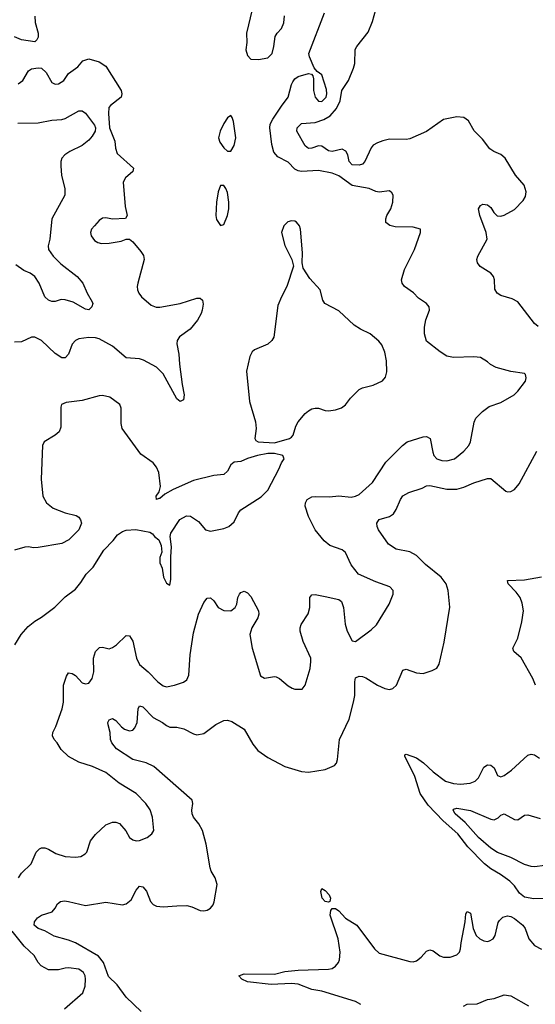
# Model space of a CAD drawing. Header units: inches. Extents: x 1954678 to 2060271, y 904822 to 1016299.
# Tile 235 of 256: x 1986220 to 1989274, y 971382 to 977209. Entities that reach past the tile are written whole.
import ezdxf

# ---------------------------------------------------------------- set-up
doc = ezdxf.new("R2010")
doc.units = ezdxf.units.IN
doc.header["$MEASUREMENT"] = 0
doc.layers.add('B9987', color=7, linetype='Continuous')

msp = doc.modelspace()

# ---------------------------------------------------------------- linework, layer by layer
at = {"layer": 'B9987', "color": 5}
for points, elevation in [([(1986310.2, 977230), (1986312.3, 977192.3), (1986330.5, 977129.5), (1986330, 977106), (1986322, 977090), (1986310, 977078), (1986230, 977089.4), (1986190, 977107)], 640), ([(1986213.3, 972130), (1986230, 972158), (1986287.7, 972212.3), (1986318.7, 972281.3), (1986337.7, 972302.3), (1986350, 972308.5), (1986370, 972307), (1986390, 972300.3), (1986433.7, 972273.7), (1986490, 972256), (1986550, 972251.8), (1986582.7, 972257.3), (1986608.1, 972271.9), (1986616.9, 972283.1), (1986639.6, 972350), (1986670, 972387.7), (1986730, 972444.9), (1986770, 972459.3), (1986790, 972460.5), (1986812.3, 972452.3), (1986848.8, 972408.8), (1986870.6, 972370), (1986890, 972354.9), (1986910, 972348.7), (1986930, 972350.4), (1986976, 972370), (1987003.7, 972390), (1987014.5, 972410), (1987007.1, 972490), (1986992.8, 972532.8), (1986967.8, 972570), (1986910, 972629.6), (1986810, 972689.7), (1986730, 972753.5), (1986652.3, 972790), (1986570, 972814), (1986510, 972848.3), (1986465.1, 972890), (1986442, 972930), (1986423.7, 972950), (1986414.5, 972970), (1986415.6, 972990), (1986434.2, 973025.8), (1986472.4, 973130), (1986479.7, 973170), (1986479.2, 973270), (1986496.6, 973323.4), (1986510, 973342.8), (1986530, 973340.5), (1986550, 973328.2), (1986590, 973285.3), (1986610, 973279.5), (1986630, 973283), (1986649.5, 973310), (1986658.4, 973350), (1986656.9, 973430), (1986670, 973470.6), (1986693.4, 973493.4), (1986710, 973496.3), (1986750, 973485.5), (1986770, 973492.7), (1986793.6, 973510), (1986850, 973565.5), (1986870, 973562), (1986890, 973530.7), (1986911.1, 973430), (1986930, 973393.7), (1986980.3, 973350), (1987037.6, 973290), (1987070, 973266.5), (1987090, 973261.3), (1987137.2, 973270), (1987190, 973287.6), (1987210, 973302.4), (1987221.5, 973330), (1987230.8, 973450), (1987250, 973581), (1987278.7, 973690), (1987310, 973760.5), (1987330, 973784.9), (1987350, 973787.3), (1987370.3, 973770.3), (1987394.8, 973730), (1987430, 973713), (1987470, 973710.6), (1987497, 973730), (1987507, 973750), (1987512.3, 973790), (1987521.2, 973810), (1987530, 973818.8), (1987550, 973827.3), (1987570, 973817.3), (1987590, 973796.3), (1987634.9, 973710), (1987637.1, 973690), (1987630.5, 973670), (1987595.8, 973610), (1987583.7, 973570), (1987597.1, 973490), (1987646.6, 973326.6), (1987670, 973312.4), (1987730, 973322.4), (1987739.5, 973319.5), (1987758.8, 973310), (1987810, 973266.8), (1987833.7, 973253.7), (1987850, 973246.8), (1987893.6, 973246.4), (1987910, 973271.3), (1987929.6, 973330), (1987940.5, 973370), (1987945.1, 973410), (1987943.7, 973430), (1987899.5, 973530), (1987882, 973590), (1987880.9, 973610), (1987887, 973630), (1987928.1, 973691.9), (1987937.6, 973730), (1987939.3, 973790), (1987950, 973806), (1987970, 973807.7), (1988030, 973796.4), (1988110, 973777.1), (1988125.5, 973765.5), (1988138.9, 973730), (1988147.6, 973632.4), (1988160.2, 973590), (1988190, 973533.4), (1988210, 973528.4), (1988302.2, 973597.8), (1988332.7, 973627.3), (1988408.2, 973750), (1988432.7, 973810), (1988432.7, 973830), (1988412.7, 973852.7), (1988330, 973881.5), (1988227.2, 973927.2), (1988183.3, 973983.3), (1988150, 974056.2), (1988130, 974071.5), (1988057.6, 974097.6), (1988024.1, 974124.1), (1987971.1, 974190), (1987929.8, 974269.8), (1987911.6, 974330), (1987913.6, 974350), (1987922, 974370), (1987950, 974384.9), (1987970, 974387.2), (1988055.3, 974384.7), (1988110, 974390.4), (1988184.2, 974384.2), (1988210, 974388.5), (1988230, 974398.6), (1988309.7, 974470), (1988389.6, 974590), (1988486.9, 974690), (1988515.6, 974710), (1988610, 974739.7), (1988630, 974742), (1988652, 974730), (1988666.3, 974650), (1988673.1, 974630), (1988691, 974611), (1988720.5, 974600.5), (1988750, 974598.2), (1988795.1, 974610), (1988850, 974655.6), (1988879.7, 974690), (1988891, 974710), (1988911.8, 974828.2), (1988922, 974850), (1988960.7, 974890), (1989000.8, 974919.2), (1989070, 974944.4), (1989147.8, 974990), (1989169.6, 975010), (1989215.1, 975070), (1989219.6, 975090), (1989215.1, 975110), (1989210, 975114.5), (1989130, 975127.6), (1989042, 975150), (1989007.9, 975167.9), (1988990, 975185.2), (1988950, 975209.2), (1988910, 975213.2), (1988790, 975209.4), (1988750, 975218.4), (1988710, 975242.9), (1988630, 975307), (1988618.3, 975350), (1988617.7, 975390), (1988626.2, 975433.8), (1988647.6, 975490), (1988645.1, 975510), (1988629.4, 975530), (1988581.8, 975561.8), (1988552.5, 975592.5), (1988499.5, 975630), (1988484.5, 975650), (1988480.7, 975670), (1988498.4, 975730), (1988558.9, 975850), (1988593.2, 975950), (1988594, 975970), (1988550, 975980.7), (1988444.2, 975984.2), (1988412, 975992), (1988389.5, 976009.5), (1988389.3, 976030), (1988395.1, 976050), (1988417.6, 976090), (1988429.6, 976130), (1988432, 976170), (1988424.5, 976184.5), (1988410, 976197.2), (1988350, 976187.6), (1988330, 976191.6), (1988290, 976211.1), (1988190, 976228.7), (1988110, 976285.7), (1988070, 976301.4), (1987990, 976315.8), (1987890, 976309.9), (1987870, 976314), (1987850, 976325.6), (1987810, 976366.8), (1987750, 976397.2), (1987725.2, 976425.2), (1987712.8, 976470), (1987702.4, 976570), (1987704.5, 976590), (1987719.4, 976620.6), (1987770, 976697.8), (1987810.6, 976750), (1987830, 976824.9), (1987838.3, 976841.7), (1987850, 976859.5), (1987870, 976874), (1987930, 976890.6), (1987947.5, 976887.5), (1987956.3, 976876.3), (1987959.9, 976859.9), (1987960.9, 976790), (1987971, 976750), (1987990, 976726.6), (1988010, 976725.1), (1988034.8, 976750), (1988039.2, 976770), (1988036.7, 976796.7), (1988010, 976882), (1987982.7, 976902.7), (1987964.1, 976924.1), (1987935.8, 976990), (1987932.6, 977010), (1988025, 977250)], 640), ([(1987598, 977270), (1987563.8, 977130), (1987565.2, 977074.8), (1987560.5, 977030), (1987570, 976998), (1987590, 976976), (1987634.6, 976974.6), (1987690, 976983.1), (1987715.1, 977010), (1987725.7, 977050), (1987733.3, 977110), (1987744.5, 977130), (1987770, 977156.3), (1987784.7, 977190), (1987788, 977232)], 660), ([(1989290, 975393.6), (1989270, 975411.6), (1989170, 975539.5), (1989137.1, 975557.1), (1989070, 975576.3), (1989047.6, 975590), (1989033.7, 975613.7), (1989031.7, 975670), (1989026.2, 975690), (1989009.8, 975709.8), (1988947.7, 975747.7), (1988931.6, 975770), (1988927.8, 975790), (1988933.6, 975810), (1988989.6, 975910), (1988982.6, 975950), (1988945.1, 976050), (1988937.2, 976090), (1988948.7, 976110), (1988962.5, 976117.5), (1988990, 976114.4), (1989010, 976097.1), (1989028.2, 976068.2), (1989048.5, 976048.5), (1989070, 976045.8), (1989090, 976051.5), (1989150, 976086.5), (1989201.3, 976138.7), (1989216.8, 976163.2), (1989219.7, 976190), (1989207.2, 976230), (1989155.8, 976290), (1989096.1, 976390), (1989070, 976410.8), (1989028.3, 976428.3), (1989004.3, 976444.3), (1988961.8, 976501.8), (1988911, 976551), (1988878.8, 976610), (1988851.3, 976630), (1988810, 976634.6), (1988730, 976618.7), (1988630, 976546.9), (1988530, 976504), (1988510, 976500.4), (1988410, 976502.2), (1988370, 976493.2), (1988339.4, 976480.6), (1988314.3, 976465.7), (1988301.5, 976450), (1988264, 976370), (1988250, 976355.1), (1988230, 976348.4), (1988189.7, 976350), (1988171.1, 976370), (1988162.9, 976410), (1988151.3, 976431.3), (1988130, 976442.4), (1988070, 976428.8), (1988050, 976434), (1988010, 976461.5), (1987990, 976463.2), (1987950, 976448.3), (1987930, 976446), (1987910, 976462.6), (1987862.3, 976550), (1987863, 976570), (1987890, 976594.9), (1987970, 976600.1), (1988022.2, 976617.8), (1988059.3, 976640.7), (1988097.2, 976682.8), (1988119, 976730), (1988128.4, 976790), (1988167, 976850), (1988198, 976922), (1988204.7, 976950), (1988208, 977032), (1988216.5, 977050), (1988284, 977136), (1988310, 977198.4), (1988328.8, 977268.8)], 620), ([(1986212, 976830), (1986238.7, 976850), (1986272.7, 976907.3), (1986290, 976918), (1986330, 976924.4), (1986350, 976923), (1986377.3, 976897.3), (1986410, 976837.1), (1986430, 976827), (1986450, 976830.4), (1986482, 976850), (1986509.4, 976890), (1986564.5, 976930), (1986594.8, 976965.2), (1986630, 976978), (1986690, 976959.1), (1986730, 976933.4), (1986820.3, 976790), (1986825.7, 976770), (1986820.3, 976750), (1986757.8, 976702.2), (1986749, 976690), (1986745.2, 976654.8), (1986752.5, 976570), (1986783.2, 976490), (1986788, 976448), (1986797.4, 976417.4), (1986894, 976330), (1986890.8, 976310), (1986847.3, 976272.7), (1986832.5, 976247.5), (1986844.2, 976104.2), (1986857.3, 976050), (1986846.8, 976033.2), (1986770, 976029.6), (1986730, 976035.8), (1986710, 976034.3), (1986690, 976021.6), (1986662.4, 975990), (1986646, 975970), (1986639.5, 975950), (1986644.2, 975930), (1986663.4, 975903.4), (1986682.8, 975890), (1986704.9, 975884.9), (1986750, 975886.7), (1986820.7, 975899.3), (1986850, 975910.8), (1986870, 975910.8), (1986890, 975894), (1986938, 975838), (1986953.6, 975813.6), (1986956.9, 975790), (1986919.5, 975650), (1986915.8, 975630), (1986918.4, 975610), (1986926.7, 975590), (1986942.4, 975570), (1986998.8, 975518.8), (1987028.3, 975508.3), (1987050, 975507.1), (1987170.7, 975529.3), (1987270, 975560.3), (1987290, 975560.4), (1987303, 975550), (1987306.4, 975526.4), (1987300.2, 975490), (1987295, 975470), (1987273.4, 975430), (1987230, 975377.7), (1987167.6, 975332.4), (1987153.4, 975310), (1987151.1, 975290), (1987162, 975230), (1987166.3, 975170), (1987181.6, 975050), (1987194, 974990), (1987190, 974959), (1987170, 974949.3), (1987150, 974965.2), (1987070, 975112.8), (1987030, 975153.5), (1986953.5, 975193.5), (1986930, 975201.4), (1986850, 975208.4), (1986770, 975276.4), (1986690, 975319.8), (1986670, 975325.8), (1986630, 975327.6), (1986570, 975319.7), (1986550, 975311.5), (1986530.2, 975289.8), (1986510, 975229.4), (1986490, 975207.8), (1986470, 975207.8), (1986430, 975234.3), (1986350, 975311), (1986310, 975329.7), (1986290, 975329.7), (1986230, 975303.5), (1986190, 975301.7)], 640), ([(1986210, 976596.4), (1986330, 976599.7), (1986410, 976614.3), (1986470, 976618), (1986490, 976624.9), (1986570.4, 976670.4), (1986590, 976670.4), (1986610, 976656.4), (1986664.2, 976584.2), (1986670.1, 976570), (1986667.8, 976550), (1986650, 976519.5), (1986630, 976497), (1986590, 976465.3), (1986516.9, 976430), (1986487.1, 976410), (1986469.2, 976390), (1986463.2, 976370), (1986463.2, 976343.2), (1986468.5, 976288.5), (1986488.4, 976208.4), (1986487.2, 976170), (1986410.3, 976029.7), (1986398.3, 975910), (1986388, 975870), (1986390.2, 975850), (1986418.6, 975810), (1986464.2, 975764.2), (1986560.5, 975690), (1986594.9, 975650), (1986620.8, 975590), (1986650, 975538.8), (1986652.4, 975530), (1986647.4, 975510), (1986630, 975491.2), (1986610, 975496), (1986536.6, 975536.7), (1986490, 975551.6), (1986466, 975554), (1986430, 975542.4), (1986410, 975541.3), (1986390, 975549.7), (1986369.8, 975570), (1986335.3, 975650), (1986308.9, 975690), (1986283.1, 975710), (1986245.7, 975725.6), (1986197.6, 975757.6)], 620), ([(1986191.6, 973510), (1986229.6, 973570), (1986270, 973617.1), (1986310, 973650.4), (1986350, 973672.4), (1986428.5, 973731.5), (1986490, 973792.7), (1986550, 973839.1), (1986582, 973878), (1986613.1, 973926.9), (1986655.1, 973970), (1986718, 974070), (1986773.9, 974126.1), (1986800.1, 974159.9), (1986830, 974180.7), (1986850, 974187.3), (1986908.9, 974191.1), (1986990, 974176), (1987006.4, 974166.4), (1987018, 974150), (1987044.7, 974130), (1987057.5, 974097.5), (1987062.8, 974057.2), (1987050, 974026), (1987050, 973994), (1987063.5, 973963.5), (1987071.3, 973910), (1987090, 973874), (1987110, 973862), (1987115.5, 973895.5), (1987115.1, 974030), (1987119.6, 974090), (1987112.3, 974150), (1987116, 974170), (1987169.6, 974250.4), (1987207.7, 974272.3), (1987232, 974270), (1987278.5, 974238.5), (1987321, 974190), (1987350, 974182), (1987430, 974197.1), (1987459.3, 974210), (1987490, 974237.3), (1987516.2, 974290), (1987530, 974307.7), (1987650, 974386), (1987690, 974424.9), (1987755.6, 974550), (1987770, 974586), (1987786.6, 974610), (1987778, 974630), (1987730, 974642.4), (1987690, 974642.2), (1987629.3, 974630.7), (1987568.5, 974611.5), (1987530, 974594), (1987490, 974589.6), (1987470, 974574.5), (1987450, 974537.2), (1987430, 974517.2), (1987370, 974512.3), (1987250, 974482.7), (1987130, 974429.3), (1987079.8, 974400.2), (1987050, 974375.3), (1987043.6, 974376.4), (1987030, 974368.7), (1987029, 974390), (1987045.6, 974414.4), (1987054, 974446), (1987044.5, 974530), (1987030, 974561.2), (1987010, 974586.6), (1986936.9, 974636.9), (1986827.8, 974790), (1986821.2, 974818.8), (1986822, 974910), (1986812.6, 974932.6), (1986754.3, 974974.3), (1986710, 974984.7), (1986690, 974983), (1986590, 974955.1), (1986495.5, 974944.5), (1986468.4, 974931.6), (1986463, 974917), (1986463, 974797), (1986453.4, 974770), (1986430, 974749.4), (1986364.7, 974710), (1986354.8, 974690), (1986346.7, 974490), (1986357.1, 974390), (1986378, 974350), (1986418.3, 974318.3), (1986490, 974291), (1986554.4, 974274.4), (1986570, 974264.7), (1986581, 974250), (1986586, 974230), (1986571, 974190), (1986510.7, 974130), (1986470, 974109.6), (1986330, 974085.6), (1986303.9, 974083.9), (1986270, 974089.4), (1986250, 974086.6), (1986190.4, 974069.6)], 660), ([(1986939.8, 971339.8), (1986850, 971425), (1986796.7, 971496.7), (1986745.9, 971545.9), (1986715.7, 971630), (1986686.8, 971666.8), (1986550, 971745), (1986510, 971761.6), (1986424.9, 971784.9), (1986370, 971817.4), (1986329.6, 971830), (1986305.1, 971850), (1986307.1, 971870), (1986325.9, 971894.1), (1986350, 971910.2), (1986412, 971930), (1986429.6, 971950), (1986443.5, 971976.5), (1986461.2, 971990), (1986486.4, 971993.6), (1986508.9, 971991.1), (1986610, 971966), (1986730, 971986.1), (1986830, 971970.3), (1986850, 971975.8), (1986880.3, 971999.7), (1986910, 972058), (1986930, 972080.5), (1986950, 972076.4), (1986970.7, 972050.7), (1986994, 971990), (1987010, 971971.7), (1987030, 971962.3), (1987070, 971958), (1987150, 971965.5), (1987210, 971965.7), (1987239.7, 971959.7), (1987290, 971937), (1987310, 971934.9), (1987330, 971938.7), (1987350, 971950.4), (1987366, 971970), (1987372.1, 971987.9), (1987389.7, 972090.3), (1987378, 972130), (1987354.8, 972170), (1987348.9, 972188.9), (1987324, 972330), (1987303.5, 972410), (1987281.7, 972450), (1987249.8, 972490), (1987241.1, 972510), (1987239, 972530), (1987245.8, 972570), (1987242, 972590), (1987015.4, 972790), (1986970, 972810.4), (1986890, 972831.2), (1986794, 972894), (1986765.7, 972930), (1986758.6, 972950), (1986755.2, 972990), (1986744.1, 973035.9), (1986743.2, 973050), (1986750, 973065.3), (1986770, 973073.8), (1986790, 973061.5), (1986823.2, 973023.2), (1986840.3, 973010), (1986870, 973000.7), (1986890, 973004.4), (1986902.2, 973017.8), (1986915.8, 973050), (1986921, 973130), (1986930, 973148), (1986950, 973142.6), (1987010, 973080.2), (1987066.4, 973050), (1987090, 973031.8), (1987110, 973022.6), (1987150, 973021.1), (1987192.8, 973012.8), (1987250, 972982), (1987270, 972977), (1987310, 972985.3), (1987381.6, 973038.4), (1987430, 973061.5), (1987450, 973063.1), (1987476, 973056), (1987550, 973010.3), (1987600.6, 972920.6), (1987630, 972883.7), (1987690, 972843.1), (1987790, 972788.8), (1987890, 972758.9), (1987930, 972756), (1988028.5, 972771.5), (1988084.2, 972795.8), (1988095.6, 972810), (1988102.6, 972830), (1988114.9, 972950), (1988171.6, 973070), (1988197.6, 973170), (1988204.7, 973210), (1988205.1, 973290), (1988210, 973314.8), (1988230, 973324.4), (1988250, 973321.7), (1988270, 973314.3), (1988339.5, 973270), (1988383, 973250), (1988410, 973245.8), (1988430, 973250.3), (1988452.3, 973270), (1988490, 973358.7), (1988510, 973365.2), (1988570, 973344.1), (1988610, 973340.2), (1988663, 973357), (1988690, 973370.6), (1988704.6, 973395.4), (1988734.4, 973525.6), (1988767.9, 973732.1), (1988757.7, 973830), (1988746, 973870), (1988716, 973910), (1988624.1, 973984.1), (1988570, 974038), (1988530, 974060.6), (1988450, 974076.2), (1988405.4, 974105.4), (1988345.7, 974190), (1988336.5, 974210), (1988335.6, 974230), (1988340.6, 974239.4), (1988349.8, 974250.2), (1988410.5, 974269.5), (1988435, 974285), (1988450.5, 974309.5), (1988474.8, 974370), (1988490, 974391.2), (1988525.6, 974410), (1988603.4, 974436.6), (1988630, 974450.3), (1988650, 974452.7), (1988750, 974430.2), (1988809.8, 974430.2), (1988850, 974442.4), (1988910, 974468.9), (1988990, 974493), (1989010, 974493), (1989098.5, 974418.5), (1989110, 974414), (1989130, 974417.3), (1989150, 974428), (1989177.5, 974462.5), (1989284, 974656)], 620), ([(1989274.7, 973270), (1989259.1, 973310), (1989190, 973431.6), (1989146, 973470), (1989140.9, 973490), (1989171.4, 973548.6), (1989194.5, 973645.5), (1989204, 973710), (1989196.1, 973756.1), (1989184.1, 973790), (1989161.6, 973821.6), (1989114, 973870), (1989109.5, 973890), (1989210, 973893.5), (1989310, 973911.7)], 580), ([(1989350, 972008), (1989265.9, 972005.9), (1989210, 972015.4), (1989179.8, 972039.8), (1989150, 972082.4), (1989122.4, 972110), (1989067.3, 972150), (1989010, 972182.7), (1988973.2, 972213.2), (1988873.5, 972313.5), (1988816, 972390), (1988728.2, 972468.2), (1988639.5, 972559.5), (1988592.1, 972630), (1988561, 972730), (1988502, 972850), (1988502, 972858), (1988510, 972861.6), (1988570, 972839.8), (1988611.9, 972811.9), (1988670, 972757.2), (1988742.8, 972702.8), (1988790, 972688.5), (1988830, 972685.6), (1988888.8, 972691.2), (1988918.2, 972701.8), (1988938, 972722), (1988970, 972784.9), (1988990, 972799.3), (1989010, 972798), (1989020.7, 972790), (1989030, 972780.7), (1989050, 972736.3), (1989070, 972727.2), (1989090, 972736.4), (1989132.4, 972767.6), (1989230, 972856.5), (1989250, 972862), (1989270, 972857.6), (1989298, 972838)], 580), ([(1989330, 972203.9), (1989270, 972195.5), (1989250, 972196.7), (1989210, 972208.9), (1989129.8, 972250), (1989050, 972281.2), (1989010, 972306.8), (1988937.8, 972370), (1988858.6, 972458.6), (1988799.8, 972510), (1988787.8, 972530), (1988790, 972537.3), (1988810, 972543.6), (1988890, 972528), (1989010, 972477.8), (1989030, 972474.2), (1989054.6, 972485.4), (1989070, 972500.4), (1989090, 972508.2), (1989150, 972475.5), (1989170, 972474), (1989210, 972500.5), (1989230, 972503.8), (1989302.4, 972482.4)], 560), ([(1988239.8, 971379.8), (1988210, 971399), (1988010, 971458.8), (1987950, 971470.4), (1987870, 971500.1), (1987830, 971505.2), (1987710, 971499.6), (1987570, 971515.3), (1987536.2, 971530), (1987519, 971550), (1987550, 971563.1), (1987730, 971559.3), (1987790, 971575.1), (1987870, 971584.6), (1988050, 971589.5), (1988070, 971594.5), (1988090, 971607.2), (1988108.9, 971630), (1988114.5, 971645.5), (1988117.5, 971690), (1988105.5, 971770), (1988059.9, 971910), (1988062.8, 971937.2), (1988071.1, 971948.9), (1988090, 971949.1), (1988110, 971935.9), (1988150, 971891.9), (1988216.3, 971850), (1988321.5, 971710), (1988350, 971684.6), (1988530, 971635.3), (1988550, 971634), (1988570, 971639.3), (1988598.8, 971661.2), (1988630, 971696.3), (1988650, 971704.9), (1988670, 971698), (1988709.2, 971669.2), (1988730, 971660.3), (1988770, 971660.3), (1988810, 971674.4), (1988824.2, 971690), (1988831.1, 971710), (1988834.3, 971745.7), (1988859, 971870), (1988863.1, 971916.9), (1988870, 971932), (1988890, 971922), (1988906.8, 971830), (1988923, 971790), (1988944.9, 971770), (1988970, 971757), (1988990, 971754), (1989003, 971757), (1989023.7, 971770), (1989036.9, 971790), (1989053.8, 971866.2), (1989061.2, 971878.8), (1989082.5, 971897.5), (1989110, 971904.9), (1989130, 971901.6), (1989150.3, 971890.3), (1989200.7, 971850), (1989213, 971830), (1989234.9, 971770), (1989270, 971730.6), (1989310, 971707.7)], 580), ([(1986484.8, 971355.2), (1986593.6, 971450), (1986607.6, 971490), (1986609.6, 971530), (1986607.3, 971550), (1986598, 971570), (1986570, 971589.5), (1986510, 971597), (1986490, 971596.2), (1986450, 971585.4), (1986390, 971585.1), (1986347.3, 971610), (1986329.6, 971630), (1986306.6, 971670), (1986246.9, 971726.9), (1986175.4, 971815.4)], 640), ([(1988849.6, 971370.4), (1988870, 971383), (1988930, 971383.8), (1988990, 971410.4), (1989030, 971415.8), (1989090, 971437), (1989130, 971432.2), (1989233, 971373)], 560)]:
    msp.add_lwpolyline(points, dxfattribs=dict(at, elevation=elevation))
for points, elevation in [([(1987470, 976642), (1987450, 976628.7), (1987430, 976594), (1987407, 976550), (1987398, 976510), (1987404.9, 976484.9), (1987430, 976450.6), (1987450, 976430.8), (1987470, 976431), (1987490, 976464.7), (1987500.5, 976510), (1987486.3, 976606.3), (1987479, 976630)], 660), ([(1987410, 976228.7), (1987396.3, 976190), (1987386.4, 976130), (1987381.3, 976050), (1987386.1, 976026.1), (1987410, 975991), (1987430, 975998), (1987451.8, 976050), (1987458, 976090), (1987458, 976130), (1987450, 976186), (1987442, 976210), (1987430, 976228)], 660), ([(1987830, 976019.3), (1987807.9, 976012.1), (1987784.7, 975990), (1987771.3, 975950), (1987790, 975872), (1987831.3, 975790), (1987841, 975750), (1987802, 975630), (1987770.6, 975570), (1987750, 975518), (1987724.9, 975330), (1987714, 975310), (1987690, 975289.4), (1987610, 975255.1), (1987597.3, 975242.7), (1987583.6, 975216.4), (1987562.6, 975130), (1987580.5, 974950), (1987617.1, 974830), (1987621.6, 974790), (1987612.7, 974730), (1987618.8, 974718.8), (1987632, 974710), (1987730, 974705.8), (1987817.2, 974730), (1987830, 974739.1), (1987839.5, 974750), (1987856.1, 974803.9), (1987869.6, 974830), (1987910, 974878), (1987930, 974894.9), (1987950, 974906), (1987970, 974910.5), (1987990, 974910.6), (1988030, 974896.3), (1988050, 974894.9), (1988090, 974900.5), (1988127, 974913), (1988149.5, 974930.5), (1988179.3, 974970), (1988230, 975020.5), (1988249.7, 975030.3), (1988313.9, 975046.1), (1988368.3, 975071.7), (1988386.9, 975093.1), (1988394.5, 975125.5), (1988392.9, 975190), (1988382, 975242), (1988364.2, 975284.2), (1988347.2, 975307.2), (1988296, 975350), (1988237.8, 975377.8), (1988202, 975402), (1988110, 975486.9), (1988027.6, 975530), (1988015.6, 975550), (1987999.5, 975610), (1987938.2, 975678.2), (1987899.6, 975739.6), (1987894, 975770), (1987894.5, 975830), (1987884, 975970), (1987877.2, 975990), (1987859, 976010), (1987850, 976017.2)], 660), ([(1988050, 971986), (1988030, 971991.2), (1988011.2, 972010), (1988003.1, 972050), (1988010, 972067.3), (1988030, 972056), (1988052.7, 972030), (1988061.5, 972010), (1988057.3, 971990)], 580)]:
    msp.add_lwpolyline(points, close=True, dxfattribs=dict(at, elevation=elevation))

doc.saveas('drawing.dxf')
